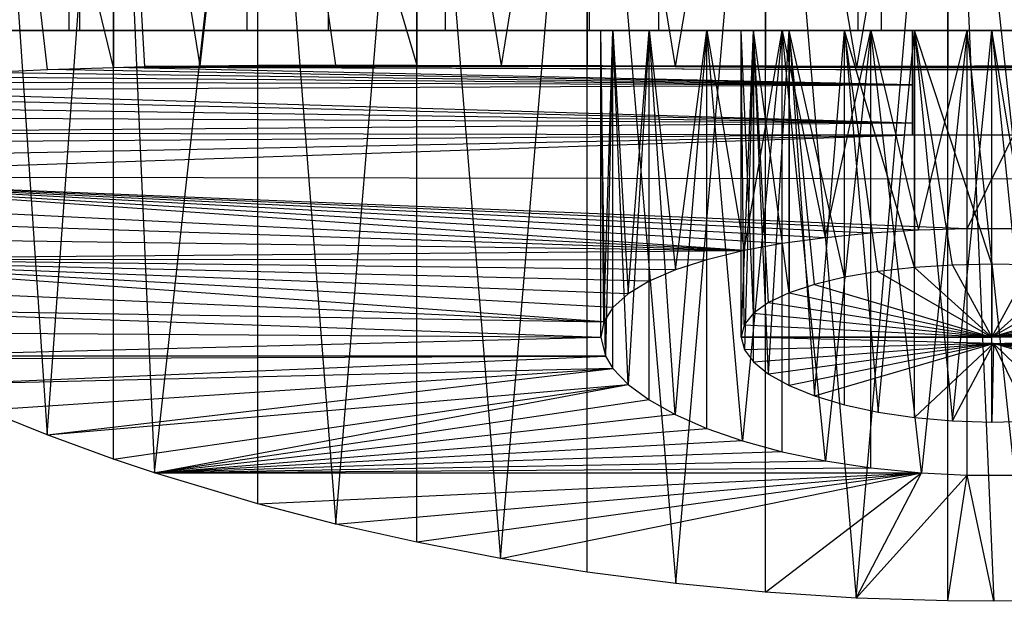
# Model space of a CAD drawing. Extents: x 0.1 to 26.5, y -19.1 to 0.
# Tile 247 of 256: x 10.421 to 10.817, y -3.44 to -3.206. Entities that reach past the tile are written whole.
import ezdxf

# ---------------------------------------------------------------- set-up
doc = ezdxf.new("R2010")
doc.units = 0
doc.header["$LTSCALE"] = 2.54
doc.layers.get('0').update_dxf_attribs({"linetype": 'CONTINUOUS'})

# ---------------------------------------------------------------- blocks, each defined once
blk = doc.blocks.new('7777_STL')
at = {"color": 0}
for p, q in [((10.40719, -3.01, 14.80896), (10.43193, -3.37295, 14.83643)), ((10.40719, -3.01, 14.80896), (10.43193, -3.37295, 14.83643)), ((10.45855, -3.2249, 14.07454), (10.40719, -3.01, 14.12772)), ((10.43198, -3.22575, 14.1002), (10.40719, -3.01, 14.12772)), ((10.45855, -3.2249, 14.07454), (10.40719, -3.01, 14.12772)), ((10.43198, -3.22575, 14.1002), (10.40719, -3.01, 14.12772)), ((10.43193, -3.37295, 14.83643), (10.45855, -3.01, 14.86214)), ((10.43193, -3.37295, 14.83643), (10.45855, -3.01, 14.86214)), ((10.44062, -3.01, 14.87299), (10.44062, -3.21, 14.87299)), ((10.44062, -3.01, 14.87299), (10.44062, -3.21, 14.87299)), ((10.44062, -3.01, 14.06369), (10.44062, -3.21, 14.06369)), ((10.44062, -3.01, 14.06369), (10.44062, -3.21, 14.06369)), ((10.44508, -3.21, 15.17865), (10.44508, -3.01, 15.17865)), ((10.44508, -3.21, 15.17865), (10.44508, -3.01, 15.17865)), ((10.44508, -3.21, 13.75803), (10.44508, -3.01, 13.75803)), ((10.44508, -3.21, 13.75803), (10.44508, -3.01, 13.75803)), ((10.45855, -3.01, 14.86214), (10.47513, -3.38824, 14.87647)), ((10.45855, -3.38268, 14.86214), (10.45855, -3.01, 14.86214)), ((10.45855, -3.38268, 14.86214), (10.45855, -3.01, 14.86214)), ((10.45855, -3.01, 14.86214), (10.47513, -3.38824, 14.87647)), ((10.45855, -3.01, 14.07454), (10.45855, -3.2249, 14.07454)), ((10.49358, -3.22427, 14.04562), (10.45855, -3.01, 14.07454)), ((10.49358, -3.22427, 14.04562), (10.45855, -3.01, 14.07454)), ((10.47128, -3.22461, 14.06344), (10.45855, -3.01, 14.07454)), ((10.47128, -3.22461, 14.06344), (10.45855, -3.01, 14.07454)), ((10.45855, -3.01, 14.07454), (10.45855, -3.2249, 14.07454)), ((10.47513, -3.38824, 14.87647), (10.5168, -3.01, 14.90766)), ((10.47513, -3.38824, 14.87647), (10.5168, -3.01, 14.90766)), ((10.49358, -3.22427, 14.04562), (10.5168, -3.01, 14.02903)), ((10.49358, -3.22427, 14.04562), (10.5168, -3.01, 14.02903)), ((10.51231, -3.01, 14.92878), (10.51231, -3.21, 14.92878)), ((10.51231, -3.01, 14.92878), (10.51231, -3.21, 14.92878)), ((10.51231, -3.01, 14.0079), (10.51231, -3.21, 14.0079)), ((10.51231, -3.01, 14.0079), (10.51231, -3.21, 14.0079)), ((10.5168, -3.01, 14.90766), (10.54817, -3.40886, 14.92726)), ((10.5168, -3.40074, 14.90766), (10.5168, -3.01, 14.90766)), ((10.5168, -3.40074, 14.90766), (10.5168, -3.01, 14.90766)), ((10.5168, -3.01, 14.90766), (10.54817, -3.40886, 14.92726)), ((10.5168, -3.22406, 14.02903), (10.5168, -3.01, 14.02903)), ((10.5168, -3.01, 14.02903), (10.54806, -3.22397, 14.00949)), ((10.5168, -3.22406, 14.02903), (10.5168, -3.01, 14.02903)), ((10.5168, -3.01, 14.02903), (10.54806, -3.22397, 14.00949)), ((10.5168, -3.01, 14.02903), (10.58083, -3.22403, 13.99206)), ((10.5168, -3.01, 14.02903), (10.58083, -3.22403, 13.99206)), ((10.54522, -3.21, 15.22215), (10.54522, -3.01, 15.22215)), ((10.54522, -3.21, 15.22215), (10.54522, -3.01, 15.22215)), ((10.54522, -3.21, 13.71453), (10.54522, -3.01, 13.71453)), ((10.54522, -3.21, 13.71453), (10.54522, -3.01, 13.71453)), ((10.54817, -3.40886, 14.92726), (10.58083, -3.01, 14.94462)), ((10.54817, -3.40886, 14.92726), (10.58083, -3.01, 14.94462)), ((10.58083, -3.01, 14.94462), (10.61443, -3.4227, 14.95959)), ((10.58083, -3.41622, 14.94462), (10.58083, -3.01, 14.94462)), ((10.58083, -3.41622, 14.94462), (10.58083, -3.01, 14.94462)), ((10.58083, -3.01, 14.94462), (10.61443, -3.4227, 14.95959)), ((10.58083, -3.01, 13.99206), (10.58083, -3.22403, 13.99206)), ((10.58083, -3.01, 13.99206), (10.58083, -3.22403, 13.99206)), ((10.58083, -3.01, 13.99206), (10.6147, -3.22418, 13.97698)), ((10.58083, -3.01, 13.99206), (10.6147, -3.22418, 13.97698)), ((10.5922, -3.01, 14.97202), (10.5922, -3.21, 14.97202)), ((10.5922, -3.01, 14.97202), (10.5922, -3.21, 14.97202)), ((10.5922, -3.01, 13.96467), (10.5922, -3.21, 13.96467)), ((10.5922, -3.01, 13.96467), (10.5922, -3.21, 13.96467)), ((10.61443, -3.4227, 14.95959), (10.64938, -3.01, 14.97232)), ((10.61443, -3.4227, 14.95959), (10.64938, -3.01, 14.97232)), ((10.64938, -3.01, 13.96437), (10.6147, -3.22418, 13.97698)), ((10.64938, -3.01, 13.96437), (10.6147, -3.22418, 13.97698)), ((10.64938, -3.01, 14.97232), (10.685, -3.43286, 14.98253)), ((10.64938, -3.4283, 14.97232), (10.64938, -3.01, 14.97232)), ((10.64938, -3.4283, 14.97232), (10.64938, -3.01, 14.97232)), ((10.64938, -3.01, 14.97232), (10.685, -3.43286, 14.98253)), ((10.64938, -3.01, 13.96437), (10.64938, -3.22438, 13.96437)), ((10.64938, -3.01, 13.96437), (10.64938, -3.22438, 13.96437)), ((10.64938, -3.01, 13.96437), (10.68484, -3.22459, 13.95419)), ((10.64938, -3.01, 13.96437), (10.68484, -3.22459, 13.95419)), ((10.65036, -3.21, 15.25161), (10.65036, -3.01, 15.25161)), ((10.65036, -3.21, 15.25161), (10.65036, -3.01, 15.25161)), ((10.65036, -3.21, 13.68508), (10.65036, -3.01, 13.68508)), ((10.65036, -3.21, 13.68508), (10.65036, -3.01, 13.68508)), ((10.67811, -3.01, 15.00151), (10.67811, -3.21, 15.00151)), ((10.67811, -3.01, 15.00151), (10.67811, -3.21, 15.00151)), ((10.67811, -3.01, 13.93517), (10.67811, -3.21, 13.93517)), ((10.67811, -3.01, 13.93517), (10.67811, -3.21, 13.93517)), ((10.72111, -3.01, 13.94648), (10.68484, -3.22459, 13.95419)), ((10.72111, -3.01, 13.94648), (10.68484, -3.22459, 13.95419)), ((10.685, -3.43286, 14.98253), (10.72111, -3.01, 14.9902)), ((10.685, -3.43286, 14.98253), (10.72111, -3.01, 14.9902)), ((10.72111, -3.01, 14.9902), (10.75763, -3.43867, 14.99534)), ((10.72111, -3.43633, 14.9902), (10.72111, -3.01, 14.9902)), ((10.72111, -3.43633, 14.9902), (10.72111, -3.01, 14.9902)), ((10.72111, -3.01, 14.9902), (10.75763, -3.43867, 14.99534)), ((10.72111, -3.01, 13.94648), (10.72111, -3.22478, 13.94648)), ((10.72111, -3.01, 13.94648), (10.72111, -3.22478, 13.94648)), ((10.72111, -3.01, 13.94648), (10.75787, -3.22492, 13.94132)), ((10.72111, -3.01, 13.94648), (10.75787, -3.22492, 13.94132)), ((10.75763, -3.43867, 14.99534), (10.79463, -3.01, 14.99793)), ((10.75763, -3.43867, 14.99534), (10.79463, -3.01, 14.99793)), ((10.79463, -3.01, 13.93875), (10.75787, -3.22492, 13.94132)), ((10.79463, -3.01, 13.93875), (10.75787, -3.22492, 13.94132)), ((10.75853, -3.21, 15.26648), (10.75853, -3.01, 15.26648)), ((10.75853, -3.21, 15.26648), (10.75853, -3.01, 15.26648)), ((10.75853, -3.21, 13.67021), (10.75853, -3.01, 13.67021)), ((10.75853, -3.21, 13.67021), (10.75853, -3.01, 13.67021)), ((10.76771, -3.01, 15.01646), (10.76771, -3.21, 15.01646)), ((10.76771, -3.01, 15.01646), (10.76771, -3.21, 15.01646)), ((10.76771, -3.01, 13.92022), (10.76771, -3.21, 13.92022)), ((10.76771, -3.01, 13.92022), (10.76771, -3.21, 13.92022)), ((10.79463, -3.01, 14.99793), (10.81313, -3.44, 14.99825)), ((10.84093, -3.43967, 14.99753), (10.79463, -3.01, 14.99793)), ((10.84093, -3.43967, 14.99753), (10.79463, -3.01, 14.99793)), ((10.79463, -3.43985, 14.99793), (10.79463, -3.01, 14.99793)), ((10.79463, -3.43985, 14.99793), (10.79463, -3.01, 14.99793)), ((10.79463, -3.01, 14.99793), (10.81313, -3.44, 14.99825)), ((10.79463, -3.01, 13.93875), (10.79463, -3.22499, 13.93875)), ((10.79463, -3.01, 13.93875), (10.79463, -3.22499, 13.93875)), ((10.44508, -3.21, 15.17865), (10.35178, -3.21, 15.12192)), ((10.35178, -3.21, 13.81477), (10.44508, -3.21, 13.75803)), ((10.44508, -3.21, 15.17865), (10.35178, -3.21, 15.12192)), ((10.35178, -3.21, 13.81477), (10.44508, -3.21, 13.75803)), ((10.44062, -3.21, 14.06369), (10.3791, -3.21, 14.13053)), ((10.3791, -3.21, 14.80616), (10.44062, -3.21, 14.87299)), ((10.3791, -3.21, 14.80616), (10.44062, -3.21, 14.87299)), ((10.44062, -3.21, 14.06369), (10.3791, -3.21, 14.13053)), ((10.51231, -3.21, 14.0079), (10.44062, -3.21, 14.06369)), ((10.44062, -3.21, 14.87299), (10.51231, -3.21, 14.92878)), ((10.44062, -3.21, 14.87299), (10.51231, -3.21, 14.92878)), ((10.51231, -3.21, 14.0079), (10.44062, -3.21, 14.06369)), ((10.54522, -3.21, 15.22215), (10.44508, -3.21, 15.17865)), ((10.44508, -3.21, 13.75803), (10.54522, -3.21, 13.71453)), ((10.54522, -3.21, 15.22215), (10.44508, -3.21, 15.17865)), ((10.44508, -3.21, 13.75803), (10.54522, -3.21, 13.71453)), ((10.5922, -3.21, 13.96467), (10.51231, -3.21, 14.0079)), ((10.51231, -3.21, 14.92878), (10.5922, -3.21, 14.97202)), ((10.51231, -3.21, 14.92878), (10.5922, -3.21, 14.97202)), ((10.5922, -3.21, 13.96467), (10.51231, -3.21, 14.0079)), ((10.65036, -3.21, 15.25161), (10.54522, -3.21, 15.22215)), ((10.54522, -3.21, 13.71453), (10.65036, -3.21, 13.68508)), ((10.65036, -3.21, 15.25161), (10.54522, -3.21, 15.22215)), ((10.54522, -3.21, 13.71453), (10.65036, -3.21, 13.68508)), ((10.5922, -3.21, 14.97202), (10.67811, -3.21, 15.00151)), ((10.67811, -3.21, 13.93517), (10.5922, -3.21, 13.96467)), ((10.5922, -3.21, 14.97202), (10.67811, -3.21, 15.00151)), ((10.67811, -3.21, 13.93517), (10.5922, -3.21, 13.96467)), ((10.75853, -3.21, 15.26648), (10.65036, -3.21, 15.25161)), ((10.65036, -3.21, 13.68508), (10.75853, -3.21, 13.67021)), ((10.75853, -3.21, 15.26648), (10.65036, -3.21, 15.25161)), ((10.65036, -3.21, 13.68508), (10.75853, -3.21, 13.67021)), ((10.65975, -3.21, 14.76068), (10.6548, -3.21, 14.72151)), ((10.6548, -3.21, 14.72151), (10.65975, -3.21, 14.68233)), ((10.65975, -3.21, 14.76068), (10.6548, -3.21, 14.72151)), ((10.65667, -3.34129, 14.74573), (10.6548, -3.21, 14.72151)), ((10.6548, -3.33353, 14.72151), (10.6548, -3.21, 14.72151)), ((10.65667, -3.34129, 14.74573), (10.6548, -3.21, 14.72151)), ((10.6548, -3.33353, 14.72151), (10.6548, -3.21, 14.72151)), ((10.65603, -3.32743, 14.70181), (10.6548, -3.21, 14.72151)), ((10.65603, -3.32743, 14.70181), (10.6548, -3.21, 14.72151)), ((10.6548, -3.21, 14.72151), (10.65975, -3.21, 14.68233)), ((10.65603, -3.32743, 14.70181), (10.65975, -3.21, 14.68233)), ((10.65603, -3.32743, 14.70181), (10.65975, -3.21, 14.68233)), ((10.65975, -3.21, 14.76068), (10.65667, -3.34129, 14.74573)), ((10.65975, -3.21, 14.76068), (10.65667, -3.34129, 14.74573)), ((10.67428, -3.21, 14.7974), (10.65975, -3.21, 14.76068)), ((10.65975, -3.21, 14.68233), (10.67428, -3.21, 14.64562)), ((10.66587, -3.35261, 14.77952), (10.65975, -3.21, 14.76068)), ((10.67428, -3.21, 14.7974), (10.65975, -3.21, 14.76068)), ((10.66587, -3.35261, 14.77952), (10.65975, -3.21, 14.76068)), ((10.65975, -3.34623, 14.76068), (10.65975, -3.21, 14.76068)), ((10.65975, -3.34623, 14.76068), (10.65975, -3.21, 14.76068)), ((10.65975, -3.21, 14.68233), (10.66584, -3.31611, 14.66358)), ((10.65975, -3.21, 14.68233), (10.67428, -3.21, 14.64562)), ((10.65975, -3.32158, 14.68233), (10.65975, -3.21, 14.68233)), ((10.65975, -3.32158, 14.68233), (10.65975, -3.21, 14.68233)), ((10.65975, -3.21, 14.68233), (10.66584, -3.31611, 14.66358)), ((10.66584, -3.31611, 14.66358), (10.67428, -3.21, 14.64562)), ((10.66584, -3.31611, 14.66358), (10.67428, -3.21, 14.64562)), ((10.67428, -3.21, 14.7974), (10.66587, -3.35261, 14.77952)), ((10.67428, -3.21, 14.7974), (10.66587, -3.35261, 14.77952)), ((10.69749, -3.21, 14.82934), (10.67428, -3.21, 14.7974)), ((10.67428, -3.21, 14.64562), (10.69749, -3.21, 14.61368)), ((10.6848, -3.36473, 14.81399), (10.67428, -3.21, 14.7974)), ((10.69749, -3.21, 14.82934), (10.67428, -3.21, 14.7974)), ((10.6848, -3.36473, 14.81399), (10.67428, -3.21, 14.7974)), ((10.67428, -3.35882, 14.7974), (10.67428, -3.21, 14.7974)), ((10.67428, -3.35882, 14.7974), (10.67428, -3.21, 14.7974)), ((10.67428, -3.21, 14.64562), (10.6849, -3.30645, 14.6289)), ((10.67428, -3.21, 14.64562), (10.69749, -3.21, 14.61368)), ((10.67428, -3.31104, 14.64562), (10.67428, -3.21, 14.64562)), ((10.67428, -3.31104, 14.64562), (10.67428, -3.21, 14.64562)), ((10.67428, -3.21, 14.64562), (10.6849, -3.30645, 14.6289)), ((10.67811, -3.21, 15.00151), (10.76771, -3.21, 15.01646)), ((10.76771, -3.21, 13.92022), (10.67811, -3.21, 13.93517)), ((10.67811, -3.21, 15.00151), (10.76771, -3.21, 15.01646)), ((10.76771, -3.21, 13.92022), (10.67811, -3.21, 13.93517)), ((10.69749, -3.21, 14.82934), (10.6848, -3.36473, 14.81399)), ((10.69749, -3.21, 14.82934), (10.6848, -3.36473, 14.81399)), ((10.6849, -3.30645, 14.6289), (10.69749, -3.21, 14.61368)), ((10.6849, -3.30645, 14.6289), (10.69749, -3.21, 14.61368)), ((10.72792, -3.21, 14.85451), (10.69749, -3.21, 14.82934)), ((10.69749, -3.21, 14.61368), (10.72792, -3.21, 14.58851)), ((10.71186, -3.37534, 14.84284), (10.69749, -3.21, 14.82934)), ((10.72792, -3.21, 14.85451), (10.69749, -3.21, 14.82934)), ((10.71186, -3.37534, 14.84284), (10.69749, -3.21, 14.82934)), ((10.69749, -3.37032, 14.82934), (10.69749, -3.21, 14.82934)), ((10.69749, -3.37032, 14.82934), (10.69749, -3.21, 14.82934)), ((10.69749, -3.21, 14.61368), (10.71255, -3.29872, 14.59961)), ((10.69749, -3.21, 14.61368), (10.72792, -3.21, 14.58851)), ((10.69749, -3.30238, 14.61368), (10.69749, -3.21, 14.61368)), ((10.69749, -3.30238, 14.61368), (10.69749, -3.21, 14.61368)), ((10.69749, -3.21, 14.61368), (10.71255, -3.29872, 14.59961)), ((10.7163, -3.21, 14.69031), (10.71136, -3.21, 14.72151)), ((10.71136, -3.21, 14.72151), (10.7163, -3.21, 14.75271)), ((10.7163, -3.21, 14.69031), (10.71136, -3.21, 14.72151)), ((10.7163, -3.32395, 14.69031), (10.71136, -3.21, 14.72151)), ((10.7126, -3.32863, 14.70574), (10.71136, -3.21, 14.72151)), ((10.7163, -3.32395, 14.69031), (10.71136, -3.21, 14.72151)), ((10.7126, -3.32863, 14.70574), (10.71136, -3.21, 14.72151)), ((10.71136, -3.33353, 14.72151), (10.71136, -3.21, 14.72151)), ((10.71136, -3.33353, 14.72151), (10.71136, -3.21, 14.72151)), ((10.71136, -3.33353, 14.72151), (10.7163, -3.21, 14.75271)), ((10.71136, -3.21, 14.72151), (10.7163, -3.21, 14.75271)), ((10.71136, -3.33353, 14.72151), (10.7163, -3.21, 14.75271)), ((10.72792, -3.21, 14.85451), (10.71186, -3.37534, 14.84284)), ((10.72792, -3.21, 14.85451), (10.71186, -3.37534, 14.84284)), ((10.71255, -3.29872, 14.59961), (10.72792, -3.21, 14.58851)), ((10.71255, -3.29872, 14.59961), (10.72792, -3.21, 14.58851)), ((10.7163, -3.21, 14.75271), (10.71269, -3.33873, 14.73781)), ((10.7163, -3.21, 14.75271), (10.71269, -3.33873, 14.73781)), ((10.7163, -3.21, 14.75271), (10.73064, -3.21, 14.78085)), ((10.73064, -3.21, 14.66217), (10.7163, -3.21, 14.69031)), ((10.7163, -3.21, 14.69031), (10.7163, -3.32395, 14.69031)), ((10.73064, -3.31571, 14.66217), (10.7163, -3.21, 14.69031)), ((10.73064, -3.21, 14.66217), (10.7163, -3.21, 14.69031)), ((10.73064, -3.31571, 14.66217), (10.7163, -3.21, 14.69031)), ((10.72232, -3.31964, 14.67577), (10.7163, -3.21, 14.69031)), ((10.72232, -3.31964, 14.67577), (10.7163, -3.21, 14.69031)), ((10.7163, -3.21, 14.69031), (10.7163, -3.32395, 14.69031)), ((10.7163, -3.34358, 14.75271), (10.7163, -3.21, 14.75271)), ((10.7163, -3.34358, 14.75271), (10.7163, -3.21, 14.75271)), ((10.72237, -3.34847, 14.76736), (10.7163, -3.21, 14.75271)), ((10.72237, -3.34847, 14.76736), (10.7163, -3.21, 14.75271)), ((10.7163, -3.21, 14.75271), (10.73064, -3.21, 14.78085)), ((10.72237, -3.34847, 14.76736), (10.73064, -3.21, 14.78085)), ((10.72237, -3.34847, 14.76736), (10.73064, -3.21, 14.78085)), ((10.72792, -3.21, 14.58851), (10.76364, -3.21, 14.57169)), ((10.76364, -3.21, 14.87132), (10.72792, -3.21, 14.85451)), ((10.74527, -3.38341, 14.86405), (10.72792, -3.21, 14.85451)), ((10.76364, -3.21, 14.87132), (10.72792, -3.21, 14.85451)), ((10.74527, -3.38341, 14.86405), (10.72792, -3.21, 14.85451)), ((10.72792, -3.37975, 14.85451), (10.72792, -3.21, 14.85451)), ((10.72792, -3.37975, 14.85451), (10.72792, -3.21, 14.85451)), ((10.72792, -3.21, 14.58851), (10.74516, -3.29353, 14.57902)), ((10.72792, -3.21, 14.58851), (10.76364, -3.21, 14.57169)), ((10.72792, -3.2959, 14.58851), (10.72792, -3.21, 14.58851)), ((10.72792, -3.2959, 14.58851), (10.72792, -3.21, 14.58851)), ((10.72792, -3.21, 14.58851), (10.74516, -3.29353, 14.57902)), ((10.73064, -3.21, 14.78085), (10.75298, -3.21, 14.80319)), ((10.75298, -3.21, 14.63983), (10.73064, -3.21, 14.66217)), ((10.73064, -3.21, 14.66217), (10.73064, -3.31571, 14.66217)), ((10.75298, -3.30943, 14.63983), (10.73064, -3.21, 14.66217)), ((10.75298, -3.21, 14.63983), (10.73064, -3.21, 14.66217)), ((10.75298, -3.30943, 14.63983), (10.73064, -3.21, 14.66217)), ((10.74086, -3.31231, 14.65019), (10.73064, -3.21, 14.66217)), ((10.74086, -3.31231, 14.65019), (10.73064, -3.21, 14.66217)), ((10.73064, -3.21, 14.66217), (10.73064, -3.31571, 14.66217)), ((10.73064, -3.21, 14.78085), (10.74093, -3.35724, 14.7929)), ((10.73064, -3.21, 14.78085), (10.75298, -3.21, 14.80319)), ((10.73064, -3.35306, 14.78085), (10.73064, -3.21, 14.78085)), ((10.73064, -3.35306, 14.78085), (10.73064, -3.21, 14.78085)), ((10.73064, -3.21, 14.78085), (10.74093, -3.35724, 14.7929)), ((10.74093, -3.35724, 14.7929), (10.75298, -3.21, 14.80319)), ((10.74093, -3.35724, 14.7929), (10.75298, -3.21, 14.80319)), ((10.74516, -3.29353, 14.57902), (10.76364, -3.21, 14.57169)), ((10.74516, -3.29353, 14.57902), (10.76364, -3.21, 14.57169)), ((10.76364, -3.21, 14.87132), (10.74527, -3.38341, 14.86405)), ((10.76364, -3.21, 14.87132), (10.74527, -3.38341, 14.86405)), ((10.75298, -3.21, 14.80319), (10.78112, -3.21, 14.81753)), ((10.78112, -3.21, 14.62549), (10.75298, -3.21, 14.63983)), ((10.78112, -3.21, 14.62549), (10.75298, -3.21, 14.63983)), ((10.78112, -3.30553, 14.62549), (10.75298, -3.21, 14.63983)), ((10.7664, -3.30718, 14.63159), (10.75298, -3.21, 14.63983)), ((10.78112, -3.30553, 14.62549), (10.75298, -3.21, 14.63983)), ((10.7664, -3.30718, 14.63159), (10.75298, -3.21, 14.63983)), ((10.75298, -3.30943, 14.63983), (10.75298, -3.21, 14.63983)), ((10.75298, -3.30943, 14.63983), (10.75298, -3.21, 14.63983)), ((10.75298, -3.21, 14.80319), (10.76647, -3.36382, 14.81146)), ((10.75298, -3.21, 14.80319), (10.78112, -3.21, 14.81753)), ((10.75298, -3.36087, 14.80319), (10.75298, -3.21, 14.80319)), ((10.75298, -3.36087, 14.80319), (10.75298, -3.21, 14.80319)), ((10.75298, -3.21, 14.80319), (10.76647, -3.36382, 14.81146)), ((10.75853, -3.21, 13.67021), (10.86772, -3.21, 13.67021)), ((10.86772, -3.21, 15.26648), (10.75853, -3.21, 15.26648)), ((10.86772, -3.21, 15.26648), (10.75853, -3.21, 15.26648)), ((10.75853, -3.21, 13.67021), (10.86772, -3.21, 13.67021)), ((10.76364, -3.21, 14.57169), (10.80243, -3.21, 14.5643)), ((10.80243, -3.21, 14.87872), (10.76364, -3.21, 14.87132)), ((10.78402, -3.38824, 14.87647), (10.76364, -3.21, 14.87132)), ((10.80243, -3.21, 14.87872), (10.76364, -3.21, 14.87132)), ((10.78402, -3.38824, 14.87647), (10.76364, -3.21, 14.87132)), ((10.76364, -3.38623, 14.87132), (10.76364, -3.21, 14.87132)), ((10.76364, -3.38623, 14.87132), (10.76364, -3.21, 14.87132)), ((10.76364, -3.21, 14.57169), (10.78276, -3.29054, 14.56678)), ((10.76364, -3.21, 14.57169), (10.80243, -3.21, 14.5643)), ((10.76364, -3.29173, 14.57169), (10.76364, -3.21, 14.57169)), ((10.76364, -3.29173, 14.57169), (10.76364, -3.21, 14.57169)), ((10.76364, -3.21, 14.57169), (10.78276, -3.29054, 14.56678)), ((10.76647, -3.36382, 14.81146), (10.78112, -3.21, 14.81753)), ((10.76647, -3.36382, 14.81146), (10.78112, -3.21, 14.81753)), ((10.76771, -3.21, 15.01646), (10.85855, -3.21, 15.01646)), ((10.85855, -3.21, 13.92022), (10.76771, -3.21, 13.92022)), ((10.76771, -3.21, 15.01646), (10.85855, -3.21, 15.01646)), ((10.85855, -3.21, 13.92022), (10.76771, -3.21, 13.92022)), ((10.78039, -3.25209, 14.37277), (10.78039, -3.21, 14.37277)), ((10.78039, -3.21, 14.37277), (10.84425, -3.21, 14.37277)), ((10.78039, -3.21, 14.10262), (10.78039, -3.21, 14.37277)), ((10.78039, -3.25209, 14.37277), (10.78039, -3.21, 14.37277)), ((10.78039, -3.22585, 14.10262), (10.78039, -3.21, 14.10262)), ((10.78039, -3.22585, 14.10262), (10.78039, -3.21, 14.10262)), ((10.84425, -3.21, 14.10262), (10.78039, -3.21, 14.10262)), ((10.78039, -3.21, 14.10262), (10.78039, -3.21, 14.37277)), ((10.84425, -3.21, 14.10262), (10.78039, -3.21, 14.10262)), ((10.78039, -3.21, 14.37277), (10.84425, -3.21, 14.37277)), ((10.78112, -3.21, 14.81753), (10.81232, -3.21, 14.82247)), ((10.81232, -3.21, 14.62055), (10.78112, -3.21, 14.62549)), ((10.78112, -3.21, 14.62549), (10.78112, -3.30553, 14.62549)), ((10.81232, -3.3042, 14.62055), (10.78112, -3.21, 14.62549)), ((10.81232, -3.21, 14.62055), (10.78112, -3.21, 14.62549)), ((10.81232, -3.3042, 14.62055), (10.78112, -3.21, 14.62549)), ((10.79646, -3.30454, 14.6218), (10.78112, -3.21, 14.62549)), ((10.79646, -3.30454, 14.6218), (10.78112, -3.21, 14.62549)), ((10.78112, -3.21, 14.62549), (10.78112, -3.30553, 14.62549)), ((10.78112, -3.21, 14.81753), (10.79651, -3.36735, 14.82122)), ((10.78112, -3.21, 14.81753), (10.81232, -3.21, 14.82247)), ((10.78112, -3.36601, 14.81753), (10.78112, -3.21, 14.81753)), ((10.78112, -3.36601, 14.81753), (10.78112, -3.21, 14.81753)), ((10.78112, -3.21, 14.81753), (10.79651, -3.36735, 14.82122)), ((10.78276, -3.29054, 14.56678), (10.80243, -3.21, 14.5643)), ((10.78276, -3.29054, 14.56678), (10.80243, -3.21, 14.5643)), ((10.80243, -3.21, 14.87872), (10.78402, -3.38824, 14.87647)), ((10.80243, -3.21, 14.87872), (10.78402, -3.38824, 14.87647)), ((10.79651, -3.36735, 14.82122), (10.81232, -3.21, 14.82247)), ((10.79651, -3.36735, 14.82122), (10.81232, -3.21, 14.82247)), ((10.80243, -3.21, 14.5643), (10.84184, -3.21, 14.56678)), ((10.84184, -3.21, 14.87624), (10.80243, -3.21, 14.87872)), ((10.82153, -3.38915, 14.87876), (10.80243, -3.21, 14.87872)), ((10.84184, -3.21, 14.87624), (10.80243, -3.21, 14.87872)), ((10.82153, -3.38915, 14.87876), (10.80243, -3.21, 14.87872)), ((10.80243, -3.38913, 14.87872), (10.80243, -3.21, 14.87872)), ((10.80243, -3.38913, 14.87872), (10.80243, -3.21, 14.87872)), ((10.80243, -3.28994, 14.5643), (10.80243, -3.21, 14.5643)), ((10.80243, -3.28994, 14.5643), (10.80243, -3.21, 14.5643)), ((10.80243, -3.28994, 14.5643), (10.84184, -3.21, 14.56678)), ((10.80243, -3.21, 14.5643), (10.84184, -3.21, 14.56678)), ((10.80243, -3.28994, 14.5643), (10.84184, -3.21, 14.56678)), ((10.81232, -3.21, 14.82247), (10.84352, -3.21, 14.81753)), ((10.84352, -3.21, 14.62549), (10.81232, -3.21, 14.62055)), ((10.82808, -3.30453, 14.62178), (10.81232, -3.21, 14.62055)), ((10.84352, -3.21, 14.62549), (10.81232, -3.21, 14.62055)), ((10.82808, -3.30453, 14.62178), (10.81232, -3.21, 14.62055)), ((10.81232, -3.3042, 14.62055), (10.81232, -3.21, 14.62055)), ((10.81232, -3.3042, 14.62055), (10.81232, -3.21, 14.62055)), ((10.81232, -3.21, 14.82247), (10.82813, -3.36735, 14.82122)), ((10.81232, -3.21, 14.82247), (10.84352, -3.21, 14.81753)), ((10.81232, -3.36781, 14.82247), (10.81232, -3.21, 14.82247)), ((10.81232, -3.36781, 14.82247), (10.81232, -3.21, 14.82247)), ((10.81232, -3.21, 14.82247), (10.82813, -3.36735, 14.82122)), ((10.40719, -3.22698, 14.12772), (10.43198, -3.22575, 14.1002)), ((10.40719, -3.22698, 14.12772), (10.43198, -3.22575, 14.1002)), ((10.40719, -3.22698, 14.12772), (10.78039, -3.2319, 14.20216)), ((10.40719, -3.22698, 14.12772), (10.78039, -3.2319, 14.20216)), ((10.43198, -3.22575, 14.1002), (10.45855, -3.2249, 14.07454)), ((10.43198, -3.22575, 14.1002), (10.45855, -3.2249, 14.07454)), ((10.78039, -3.2319, 14.20216), (10.43198, -3.22575, 14.1002)), ((10.78039, -3.2319, 14.20216), (10.43198, -3.22575, 14.1002)), ((10.45855, -3.2249, 14.07454), (10.47128, -3.22461, 14.06344)), ((10.45855, -3.2249, 14.07454), (10.47128, -3.22461, 14.06344)), ((10.78039, -3.22585, 14.10262), (10.45855, -3.2249, 14.07454)), ((10.78039, -3.22585, 14.10262), (10.45855, -3.2249, 14.07454)), ((10.78039, -3.2319, 14.20216), (10.45855, -3.2249, 14.07454)), ((10.78039, -3.2319, 14.20216), (10.45855, -3.2249, 14.07454)), ((10.47128, -3.22461, 14.06344), (10.49358, -3.22427, 14.04562)), ((10.47128, -3.22461, 14.06344), (10.49358, -3.22427, 14.04562)), ((10.80533, -3.22448, 14.0571), (10.47128, -3.22461, 14.06344)), ((10.80533, -3.22448, 14.0571), (10.47128, -3.22461, 14.06344)), ((10.47128, -3.22461, 14.06344), (10.78039, -3.22585, 14.10262)), ((11.15497, -3.22461, 14.06344), (10.47128, -3.22461, 14.06344)), ((10.47128, -3.22461, 14.06344), (10.78039, -3.22585, 14.10262)), ((11.15497, -3.22461, 14.06344), (10.47128, -3.22461, 14.06344)), ((10.49358, -3.22427, 14.04562), (10.5168, -3.22406, 14.02903)), ((10.49358, -3.22427, 14.04562), (10.5168, -3.22406, 14.02903)), ((10.49358, -3.22427, 14.04562), (10.80533, -3.22448, 14.0571)), ((10.49358, -3.22427, 14.04562), (10.80533, -3.22448, 14.0571)), ((10.5168, -3.22406, 14.02903), (10.54806, -3.22397, 14.00949)), ((10.5168, -3.22406, 14.02903), (10.54806, -3.22397, 14.00949)), ((10.5168, -3.22406, 14.02903), (10.80533, -3.22448, 14.0571)), ((10.5168, -3.22406, 14.02903), (10.80533, -3.22448, 14.0571)), ((10.54806, -3.22397, 14.00949), (10.80533, -3.22448, 14.0571)), ((10.54806, -3.22397, 14.00949), (10.80533, -3.22448, 14.0571)), ((10.54806, -3.22397, 14.00949), (10.58083, -3.22403, 13.99206)), ((10.54806, -3.22397, 14.00949), (10.58083, -3.22403, 13.99206)), ((10.58083, -3.22403, 13.99206), (10.80533, -3.22448, 14.0571)), ((10.58083, -3.22403, 13.99206), (10.6147, -3.22418, 13.97698)), ((10.58083, -3.22403, 13.99206), (10.80533, -3.22448, 14.0571)), ((10.58083, -3.22403, 13.99206), (10.6147, -3.22418, 13.97698)), ((10.6147, -3.22418, 13.97698), (10.80533, -3.22448, 14.0571)), ((10.6147, -3.22418, 13.97698), (10.80533, -3.22448, 14.0571)), ((10.6147, -3.22418, 13.97698), (10.64938, -3.22438, 13.96437)), ((10.6147, -3.22418, 13.97698), (10.64938, -3.22438, 13.96437)), ((10.64938, -3.22438, 13.96437), (10.68484, -3.22459, 13.95419)), ((10.64938, -3.22438, 13.96437), (10.68484, -3.22459, 13.95419)), ((10.68484, -3.22459, 13.95419), (10.72111, -3.22478, 13.94648)), ((10.68484, -3.22459, 13.95419), (10.72111, -3.22478, 13.94648)), ((10.72111, -3.22478, 13.94648), (10.75787, -3.22492, 13.94132)), ((10.72111, -3.22478, 13.94648), (10.75787, -3.22492, 13.94132)), ((10.75787, -3.22492, 13.94132), (10.80533, -3.22448, 14.0571)), ((10.75787, -3.22492, 13.94132), (10.80533, -3.22448, 14.0571)), ((10.75787, -3.22492, 13.94132), (10.79463, -3.22499, 13.93875)), ((10.75787, -3.22492, 13.94132), (10.79463, -3.22499, 13.93875)), ((10.78039, -3.22585, 14.10262), (10.78039, -3.2319, 14.20216)), ((10.84425, -3.22585, 14.10262), (10.78039, -3.22585, 14.10262)), ((10.78039, -3.22585, 14.10262), (10.78039, -3.2319, 14.20216)), ((10.84425, -3.22585, 14.10262), (10.78039, -3.22585, 14.10262)), ((10.80533, -3.22448, 14.0571), (10.79463, -3.22499, 13.93875)), ((10.80533, -3.22448, 14.0571), (10.79463, -3.22499, 13.93875)), ((10.79463, -3.22499, 13.93875), (10.8316, -3.22499, 13.93875)), ((10.79463, -3.22499, 13.93875), (10.8316, -3.22499, 13.93875)), ((11.07808, -3.22397, 14.00943), (10.80533, -3.22448, 14.0571)), ((11.07808, -3.22397, 14.00943), (10.80533, -3.22448, 14.0571)), ((11.04531, -3.22403, 13.99201), (10.80533, -3.22448, 14.0571)), ((11.04531, -3.22403, 13.99201), (10.80533, -3.22448, 14.0571)), ((11.10956, -3.22406, 14.0291), (10.80533, -3.22448, 14.0571)), ((11.10956, -3.22406, 14.0291), (10.80533, -3.22448, 14.0571)), ((11.01164, -3.22418, 13.97702), (10.80533, -3.22448, 14.0571)), ((11.01164, -3.22418, 13.97702), (10.80533, -3.22448, 14.0571)), ((11.13937, -3.22435, 14.05077), (10.80533, -3.22448, 14.0571)), ((11.13937, -3.22435, 14.05077), (10.80533, -3.22448, 14.0571)), ((10.8316, -3.22499, 13.93875), (10.80533, -3.22448, 14.0571)), ((10.8316, -3.22499, 13.93875), (10.80533, -3.22448, 14.0571)), ((10.86852, -3.22492, 13.94133), (10.80533, -3.22448, 14.0571)), ((10.86852, -3.22492, 13.94133), (10.80533, -3.22448, 14.0571)), ((11.15497, -3.22461, 14.06344), (10.80533, -3.22448, 14.0571)), ((11.15497, -3.22461, 14.06344), (10.80533, -3.22448, 14.0571)), ((10.36374, -3.23074, 14.18753), (10.78039, -3.2319, 14.20216)), ((10.36374, -3.23074, 14.18753), (10.78039, -3.2319, 14.20216)), ((10.38438, -3.22863, 14.15692), (10.78039, -3.2319, 14.20216)), ((10.38438, -3.22863, 14.15692), (10.78039, -3.2319, 14.20216)), ((10.34133, -3.23407, 14.22707), (10.78039, -3.2319, 14.20216)), ((10.34133, -3.23407, 14.22707), (10.78039, -3.2319, 14.20216)), ((10.34133, -3.23407, 14.22707), (10.78039, -3.24727, 14.34022)), ((10.34133, -3.23407, 14.22707), (10.78039, -3.24727, 14.34022)), ((10.78039, -3.2319, 14.20216), (10.78039, -3.24727, 14.34022)), ((10.78039, -3.2319, 14.20216), (10.78039, -3.24727, 14.34022)), ((10.32903, -3.23659, 14.25281), (10.78039, -3.24727, 14.34022)), ((10.32903, -3.23659, 14.25281), (10.78039, -3.24727, 14.34022)), ((10.31512, -3.24041, 14.28726), (10.78039, -3.24727, 14.34022)), ((10.31512, -3.24041, 14.28726), (10.78039, -3.24727, 14.34022)), ((10.30374, -3.24481, 14.32228), (10.78039, -3.24727, 14.34022)), ((10.30374, -3.24481, 14.32228), (10.78039, -3.24727, 14.34022)), ((10.29295, -3.25124, 14.36725), (10.78039, -3.24727, 14.34022)), ((10.29295, -3.25124, 14.36725), (10.78039, -3.24727, 14.34022)), ((10.78039, -3.24727, 14.34022), (10.78039, -3.25209, 14.37277)), ((10.78039, -3.24727, 14.34022), (10.78039, -3.25209, 14.37277)), ((10.28322, -3.26893, 14.46834), (10.78039, -3.25209, 14.37277)), ((10.28322, -3.26893, 14.46834), (10.78039, -3.25209, 14.37277)), ((10.2845, -3.26196, 14.43147), (10.78039, -3.25209, 14.37277)), ((10.2845, -3.26196, 14.43147), (10.78039, -3.25209, 14.37277)), ((10.78039, -3.25209, 14.37277), (10.28837, -3.25558, 14.39459)), ((10.78039, -3.25209, 14.37277), (10.28837, -3.25558, 14.39459)), ((10.29295, -3.25124, 14.36725), (10.78039, -3.25209, 14.37277)), ((10.29295, -3.25124, 14.36725), (10.78039, -3.25209, 14.37277)), ((10.78039, -3.25209, 14.37277), (10.84425, -3.25209, 14.37277)), ((10.78039, -3.25209, 14.37277), (10.84425, -3.25209, 14.37277)), ((10.28322, -3.26893, 14.46834), (11.34297, -3.27069, 14.47715)), ((10.80243, -3.28994, 14.5643), (10.28322, -3.26893, 14.46834)), ((10.28322, -3.26893, 14.46834), (11.34297, -3.27069, 14.47715)), ((10.78276, -3.29054, 14.56678), (10.28322, -3.26893, 14.46834)), ((10.80243, -3.28994, 14.5643), (10.28322, -3.26893, 14.46834)), ((10.78276, -3.29054, 14.56678), (10.28322, -3.26893, 14.46834)), ((10.76364, -3.29173, 14.57169), (10.28322, -3.26893, 14.46834)), ((10.76364, -3.29173, 14.57169), (10.28322, -3.26893, 14.46834)), ((10.74516, -3.29353, 14.57902), (10.28322, -3.26893, 14.46834)), ((10.72792, -3.2959, 14.58851), (10.28322, -3.26893, 14.46834)), ((10.74516, -3.29353, 14.57902), (10.28322, -3.26893, 14.46834)), ((10.72792, -3.2959, 14.58851), (10.28322, -3.26893, 14.46834)), ((10.71255, -3.29872, 14.59961), (10.28322, -3.26893, 14.46834)), ((10.71255, -3.29872, 14.59961), (10.28322, -3.26893, 14.46834)), ((10.71255, -3.29872, 14.59961), (10.28484, -3.27749, 14.50976)), ((10.71255, -3.29872, 14.59961), (10.28484, -3.27749, 14.50976)), ((10.28837, -3.28471, 14.54209), (10.71255, -3.29872, 14.59961)), ((10.28837, -3.28471, 14.54209), (10.71255, -3.29872, 14.59961)), ((10.78276, -3.29054, 14.56678), (10.76364, -3.29173, 14.57169)), ((10.78276, -3.29054, 14.56678), (10.76364, -3.29173, 14.57169)), ((10.80243, -3.28994, 14.5643), (10.78276, -3.29054, 14.56678)), ((10.80243, -3.28994, 14.5643), (10.78276, -3.29054, 14.56678)), ((10.82228, -3.28994, 14.5643), (10.80243, -3.28994, 14.5643)), ((10.82228, -3.28994, 14.5643), (10.80243, -3.28994, 14.5643)), ((10.29457, -3.29314, 14.57745), (10.71255, -3.29872, 14.59961)), ((10.29457, -3.29314, 14.57745), (10.71255, -3.29872, 14.59961)), ((10.74516, -3.29353, 14.57902), (10.72792, -3.2959, 14.58851)), ((10.74516, -3.29353, 14.57902), (10.72792, -3.2959, 14.58851)), ((10.76364, -3.29173, 14.57169), (10.74516, -3.29353, 14.57902)), ((10.76364, -3.29173, 14.57169), (10.74516, -3.29353, 14.57902)), ((10.30319, -3.30206, 14.61247), (10.71255, -3.29872, 14.59961)), ((10.30319, -3.30206, 14.61247), (10.71255, -3.29872, 14.59961)), ((10.71255, -3.29872, 14.59961), (10.69749, -3.30238, 14.61368)), ((10.71255, -3.29872, 14.59961), (10.69749, -3.30238, 14.61368)), ((10.72792, -3.2959, 14.58851), (10.71255, -3.29872, 14.59961)), ((10.72792, -3.2959, 14.58851), (10.71255, -3.29872, 14.59961)), ((10.6849, -3.30645, 14.6289), (10.30319, -3.30206, 14.61247)), ((10.30319, -3.30206, 14.61247), (10.69749, -3.30238, 14.61368)), ((10.6849, -3.30645, 14.6289), (10.30319, -3.30206, 14.61247)), ((10.67428, -3.31104, 14.64562), (10.30319, -3.30206, 14.61247)), ((10.66584, -3.31611, 14.66358), (10.30319, -3.30206, 14.61247)), ((10.67428, -3.31104, 14.64562), (10.30319, -3.30206, 14.61247)), ((10.66584, -3.31611, 14.66358), (10.30319, -3.30206, 14.61247)), ((10.65975, -3.32158, 14.68233), (10.30319, -3.30206, 14.61247)), ((10.65975, -3.32158, 14.68233), (10.30319, -3.30206, 14.61247)), ((10.65603, -3.32743, 14.70181), (10.30319, -3.30206, 14.61247)), ((10.65603, -3.32743, 14.70181), (10.30319, -3.30206, 14.61247)), ((10.30319, -3.30206, 14.61247), (10.69749, -3.30238, 14.61368)), ((10.69749, -3.30238, 14.61368), (10.6849, -3.30645, 14.6289)), ((10.69749, -3.30238, 14.61368), (10.6849, -3.30645, 14.6289)), ((10.6849, -3.30645, 14.6289), (10.67428, -3.31104, 14.64562)), ((10.6849, -3.30645, 14.6289), (10.67428, -3.31104, 14.64562)), ((10.78112, -3.30553, 14.62549), (10.7664, -3.30718, 14.63159)), ((10.78112, -3.30553, 14.62549), (10.7664, -3.30718, 14.63159)), ((10.79646, -3.30454, 14.6218), (10.78112, -3.30553, 14.62549)), ((10.79646, -3.30454, 14.6218), (10.78112, -3.30553, 14.62549)), ((10.78112, -3.30553, 14.62549), (10.81232, -3.33353, 14.72151)), ((10.78112, -3.30553, 14.62549), (10.81232, -3.33353, 14.72151)), ((10.81232, -3.3042, 14.62055), (10.79646, -3.30454, 14.6218)), ((10.81232, -3.3042, 14.62055), (10.79646, -3.30454, 14.6218)), ((10.79646, -3.30454, 14.6218), (10.81232, -3.33353, 14.72151)), ((10.79646, -3.30454, 14.6218), (10.81232, -3.33353, 14.72151)), ((10.82808, -3.30453, 14.62178), (10.81232, -3.3042, 14.62055)), ((10.81232, -3.3042, 14.62055), (10.81232, -3.33353, 14.72151)), ((10.81232, -3.3042, 14.62055), (10.81232, -3.33353, 14.72151)), ((10.82808, -3.30453, 14.62178), (10.81232, -3.3042, 14.62055)), ((10.81232, -3.33353, 14.72151), (10.82808, -3.30453, 14.62178)), ((10.81232, -3.33353, 14.72151), (10.82808, -3.30453, 14.62178)), ((10.84352, -3.30553, 14.62549), (10.81232, -3.33353, 14.72151)), ((10.84352, -3.30553, 14.62549), (10.81232, -3.33353, 14.72151)), ((10.75298, -3.30943, 14.63983), (10.74086, -3.31231, 14.65019)), ((10.75298, -3.30943, 14.63983), (10.74086, -3.31231, 14.65019)), ((10.7664, -3.30718, 14.63159), (10.75298, -3.30943, 14.63983)), ((10.7664, -3.30718, 14.63159), (10.75298, -3.30943, 14.63983)), ((10.7664, -3.30718, 14.63159), (10.81232, -3.33353, 14.72151)), ((10.7664, -3.30718, 14.63159), (10.81232, -3.33353, 14.72151)), ((10.85817, -3.30717, 14.63156), (10.81232, -3.33353, 14.72151)), ((10.85817, -3.30717, 14.63156), (10.81232, -3.33353, 14.72151)), ((10.31523, -3.31218, 14.64973), (10.65603, -3.32743, 14.70181)), ((10.31523, -3.31218, 14.64973), (10.65603, -3.32743, 14.70181)), ((10.67428, -3.31104, 14.64562), (10.66584, -3.31611, 14.66358)), ((10.67428, -3.31104, 14.64562), (10.66584, -3.31611, 14.66358)), ((10.74086, -3.31231, 14.65019), (10.73064, -3.31571, 14.66217)), ((10.74086, -3.31231, 14.65019), (10.73064, -3.31571, 14.66217)), ((10.74086, -3.31231, 14.65019), (10.81232, -3.33353, 14.72151)), ((10.74086, -3.31231, 14.65019), (10.81232, -3.33353, 14.72151)), ((10.88376, -3.31231, 14.65016), (10.81232, -3.33353, 14.72151)), ((10.88376, -3.31231, 14.65016), (10.81232, -3.33353, 14.72151)), ((10.66584, -3.31611, 14.66358), (10.65975, -3.32158, 14.68233)), ((10.66584, -3.31611, 14.66358), (10.65975, -3.32158, 14.68233)), ((10.73064, -3.31571, 14.66217), (10.72232, -3.31964, 14.67577)), ((10.73064, -3.31571, 14.66217), (10.72232, -3.31964, 14.67577)), ((10.73064, -3.31571, 14.66217), (10.81232, -3.33353, 14.72151)), ((10.73064, -3.31571, 14.66217), (10.81232, -3.33353, 14.72151)), ((10.894, -3.31571, 14.66217), (10.81232, -3.33353, 14.72151)), ((10.894, -3.31571, 14.66217), (10.81232, -3.33353, 14.72151)), ((10.32903, -3.32203, 14.68388), (10.6548, -3.33353, 14.72151)), ((10.32903, -3.32203, 14.68388), (10.6548, -3.33353, 14.72151)), ((10.32903, -3.32203, 14.68388), (10.65603, -3.32743, 14.70181)), ((10.32903, -3.32203, 14.68388), (10.65603, -3.32743, 14.70181)), ((10.65975, -3.32158, 14.68233), (10.65603, -3.32743, 14.70181)), ((10.65975, -3.32158, 14.68233), (10.65603, -3.32743, 14.70181)), ((10.72232, -3.31964, 14.67577), (10.7163, -3.32395, 14.69031)), ((10.72232, -3.31964, 14.67577), (10.7163, -3.32395, 14.69031)), ((10.72232, -3.31964, 14.67577), (10.81232, -3.33353, 14.72151)), ((10.72232, -3.31964, 14.67577), (10.81232, -3.33353, 14.72151)), ((10.81232, -3.33353, 14.72151), (10.90233, -3.31964, 14.67577)), ((10.81232, -3.33353, 14.72151), (10.90233, -3.31964, 14.67577)), ((10.7163, -3.32395, 14.69031), (10.7126, -3.32863, 14.70574)), ((10.7163, -3.32395, 14.69031), (10.7126, -3.32863, 14.70574)), ((10.7163, -3.32395, 14.69031), (10.81232, -3.33353, 14.72151)), ((10.7163, -3.32395, 14.69031), (10.81232, -3.33353, 14.72151)), ((10.90834, -3.32395, 14.69031), (10.81232, -3.33353, 14.72151)), ((10.90834, -3.32395, 14.69031), (10.81232, -3.33353, 14.72151)), ((10.65603, -3.32743, 14.70181), (10.6548, -3.33353, 14.72151)), ((10.65603, -3.32743, 14.70181), (10.6548, -3.33353, 14.72151)), ((10.7126, -3.32863, 14.70574), (10.71136, -3.33353, 14.72151)), ((10.7126, -3.32863, 14.70574), (10.71136, -3.33353, 14.72151)), ((10.7126, -3.32863, 14.70574), (10.81232, -3.33353, 14.72151)), ((10.7126, -3.32863, 14.70574), (10.81232, -3.33353, 14.72151)), ((10.91206, -3.32865, 14.70581), (10.81232, -3.33353, 14.72151)), ((10.91206, -3.32865, 14.70581), (10.81232, -3.33353, 14.72151)), ((10.34429, -3.33159, 14.71532), (10.6548, -3.33353, 14.72151)), ((10.34429, -3.33159, 14.71532), (10.6548, -3.33353, 14.72151)), ((10.36161, -3.34129, 14.74573), (10.6548, -3.33353, 14.72151)), ((10.36161, -3.34129, 14.74573), (10.6548, -3.33353, 14.72151)), ((10.6548, -3.33353, 14.72151), (10.65667, -3.34129, 14.74573)), ((10.6548, -3.33353, 14.72151), (10.65667, -3.34129, 14.74573)), ((10.71136, -3.33353, 14.72151), (10.71269, -3.33873, 14.73781)), ((10.71136, -3.33353, 14.72151), (10.81232, -3.33353, 14.72151)), ((10.91328, -3.33353, 14.72151), (10.71136, -3.33353, 14.72151)), ((10.81298, -3.33611, 14.72967), (10.71136, -3.33353, 14.72151)), ((10.81298, -3.33611, 14.72967), (10.71136, -3.33353, 14.72151)), ((10.71136, -3.33353, 14.72151), (10.71269, -3.33873, 14.73781)), ((10.91328, -3.33353, 14.72151), (10.81232, -3.33353, 14.72151)), ((10.81298, -3.33611, 14.72967), (10.91328, -3.33353, 14.72151)), ((10.81298, -3.33611, 14.72967), (10.91328, -3.33353, 14.72151)), ((10.81298, -3.33611, 14.72967), (10.71269, -3.33873, 14.73781)), ((10.81298, -3.33611, 14.72967), (10.71269, -3.33873, 14.73781)), ((10.7163, -3.34358, 14.75271), (10.81298, -3.33611, 14.72967)), ((10.7163, -3.34358, 14.75271), (10.81298, -3.33611, 14.72967)), ((10.81298, -3.33611, 14.72967), (10.72237, -3.34847, 14.76736)), ((10.81298, -3.33611, 14.72967), (10.72237, -3.34847, 14.76736)), ((10.81298, -3.33611, 14.72967), (10.73064, -3.35306, 14.78085)), ((10.81298, -3.33611, 14.72967), (10.73064, -3.35306, 14.78085)), ((10.74093, -3.35724, 14.7929), (10.81298, -3.33611, 14.72967)), ((10.74093, -3.35724, 14.7929), (10.81298, -3.33611, 14.72967)), ((10.78112, -3.36601, 14.81753), (10.81298, -3.33611, 14.72967)), ((10.78112, -3.36601, 14.81753), (10.81298, -3.33611, 14.72967)), ((10.79651, -3.36735, 14.82122), (10.81298, -3.33611, 14.72967)), ((10.79651, -3.36735, 14.82122), (10.81298, -3.33611, 14.72967)), ((10.81298, -3.33611, 14.72967), (10.81232, -3.36781, 14.82247)), ((10.81298, -3.33611, 14.72967), (10.81232, -3.36781, 14.82247)), ((10.91195, -3.33874, 14.73784), (10.81298, -3.33611, 14.72967)), ((10.90834, -3.34358, 14.75271), (10.81298, -3.33611, 14.72967)), ((10.91195, -3.33874, 14.73784), (10.81298, -3.33611, 14.72967)), ((10.90834, -3.34358, 14.75271), (10.81298, -3.33611, 14.72967)), ((10.90229, -3.34846, 14.76733), (10.81298, -3.33611, 14.72967)), ((10.90229, -3.34846, 14.76733), (10.81298, -3.33611, 14.72967)), ((10.894, -3.35306, 14.78085), (10.81298, -3.33611, 14.72967)), ((10.88375, -3.35723, 14.79286), (10.81298, -3.33611, 14.72967)), ((10.894, -3.35306, 14.78085), (10.81298, -3.33611, 14.72967)), ((10.84352, -3.36601, 14.81753), (10.81298, -3.33611, 14.72967)), ((10.88375, -3.35723, 14.79286), (10.81298, -3.33611, 14.72967)), ((10.84352, -3.36601, 14.81753), (10.81298, -3.33611, 14.72967)), ((10.82813, -3.36735, 14.82122), (10.81298, -3.33611, 14.72967)), ((10.82813, -3.36735, 14.82122), (10.81298, -3.33611, 14.72967)), ((10.65667, -3.34129, 14.74573), (10.36161, -3.34129, 14.74573)), ((10.65667, -3.34129, 14.74573), (10.36161, -3.34129, 14.74573)), ((10.36374, -3.34241, 14.74915), (10.65667, -3.34129, 14.74573)), ((10.36374, -3.34241, 14.74915), (10.65667, -3.34129, 14.74573)), ((10.38443, -3.35271, 14.77983), (10.65667, -3.34129, 14.74573)), ((10.38443, -3.35271, 14.77983), (10.65667, -3.34129, 14.74573)), ((10.65667, -3.34129, 14.74573), (10.65975, -3.34623, 14.76068)), ((10.65667, -3.34129, 14.74573), (10.65975, -3.34623, 14.76068)), ((10.71269, -3.33873, 14.73781), (10.7163, -3.34358, 14.75271)), ((10.71269, -3.33873, 14.73781), (10.7163, -3.34358, 14.75271)), ((10.65975, -3.34623, 14.76068), (10.38443, -3.35271, 14.77983)), ((10.65975, -3.34623, 14.76068), (10.38443, -3.35271, 14.77983)), ((10.40719, -3.36293, 14.80896), (10.65975, -3.34623, 14.76068)), ((10.40719, -3.36293, 14.80896), (10.65975, -3.34623, 14.76068)), ((10.43193, -3.37295, 14.83643), (10.65975, -3.34623, 14.76068)), ((10.43193, -3.37295, 14.83643), (10.65975, -3.34623, 14.76068)), ((10.65975, -3.34623, 14.76068), (10.66587, -3.35261, 14.77952)), ((10.65975, -3.34623, 14.76068), (10.66587, -3.35261, 14.77952)), ((10.7163, -3.34358, 14.75271), (10.72237, -3.34847, 14.76736)), ((10.7163, -3.34358, 14.75271), (10.72237, -3.34847, 14.76736)), ((10.72237, -3.34847, 14.76736), (10.73064, -3.35306, 14.78085)), ((10.72237, -3.34847, 14.76736), (10.73064, -3.35306, 14.78085)), ((10.43193, -3.37295, 14.83643), (10.66587, -3.35261, 14.77952)), ((10.43193, -3.37295, 14.83643), (10.66587, -3.35261, 14.77952)), ((10.45855, -3.38268, 14.86214), (10.66587, -3.35261, 14.77952)), ((10.45855, -3.38268, 14.86214), (10.66587, -3.35261, 14.77952)), ((10.47513, -3.38824, 14.87647), (10.66587, -3.35261, 14.77952)), ((10.47513, -3.38824, 14.87647), (10.66587, -3.35261, 14.77952)), ((10.66587, -3.35261, 14.77952), (10.67428, -3.35882, 14.7974)), ((10.66587, -3.35261, 14.77952), (10.67428, -3.35882, 14.7974)), ((10.73064, -3.35306, 14.78085), (10.74093, -3.35724, 14.7929)), ((10.73064, -3.35306, 14.78085), (10.74093, -3.35724, 14.7929)), ((10.74093, -3.35724, 14.7929), (10.75298, -3.36087, 14.80319)), ((10.74093, -3.35724, 14.7929), (10.75298, -3.36087, 14.80319)), ((10.67428, -3.35882, 14.7974), (10.47513, -3.38824, 14.87647)), ((10.67428, -3.35882, 14.7974), (10.47513, -3.38824, 14.87647)), ((10.67428, -3.35882, 14.7974), (10.6848, -3.36473, 14.81399)), ((10.67428, -3.35882, 14.7974), (10.6848, -3.36473, 14.81399)), ((10.75298, -3.36087, 14.80319), (10.76647, -3.36382, 14.81146)), ((10.75298, -3.36087, 14.80319), (10.76647, -3.36382, 14.81146)), ((10.43193, -3.37295, 14.83643), (10.40719, -3.36293, 14.80896)), ((10.43193, -3.37295, 14.83643), (10.40719, -3.36293, 14.80896)), ((10.6848, -3.36473, 14.81399), (10.47513, -3.38824, 14.87647)), ((10.6848, -3.36473, 14.81399), (10.47513, -3.38824, 14.87647)), ((10.6848, -3.36473, 14.81399), (10.69749, -3.37032, 14.82934)), ((10.6848, -3.36473, 14.81399), (10.69749, -3.37032, 14.82934)), ((10.76647, -3.36382, 14.81146), (10.78112, -3.36601, 14.81753)), ((10.76647, -3.36382, 14.81146), (10.78112, -3.36601, 14.81753)), ((10.78112, -3.36601, 14.81753), (10.79651, -3.36735, 14.82122)), ((10.78112, -3.36601, 14.81753), (10.79651, -3.36735, 14.82122)), ((10.79651, -3.36735, 14.82122), (10.81232, -3.36781, 14.82247)), ((10.79651, -3.36735, 14.82122), (10.81232, -3.36781, 14.82247)), ((10.81232, -3.36781, 14.82247), (10.82813, -3.36735, 14.82122)), ((10.81232, -3.36781, 14.82247), (10.82813, -3.36735, 14.82122)), ((10.45855, -3.38268, 14.86214), (10.43193, -3.37295, 14.83643)), ((10.45855, -3.38268, 14.86214), (10.43193, -3.37295, 14.83643)), ((10.47513, -3.38824, 14.87647), (10.69749, -3.37032, 14.82934)), ((10.47513, -3.38824, 14.87647), (10.69749, -3.37032, 14.82934)), ((10.69749, -3.37032, 14.82934), (10.71186, -3.37534, 14.84284)), ((10.69749, -3.37032, 14.82934), (10.71186, -3.37534, 14.84284)), ((10.71186, -3.37534, 14.84284), (10.47513, -3.38824, 14.87647)), ((10.71186, -3.37534, 14.84284), (10.47513, -3.38824, 14.87647)), ((10.71186, -3.37534, 14.84284), (10.72792, -3.37975, 14.85451)), ((10.71186, -3.37534, 14.84284), (10.72792, -3.37975, 14.85451)), ((10.72792, -3.37975, 14.85451), (10.47513, -3.38824, 14.87647)), ((10.72792, -3.37975, 14.85451), (10.47513, -3.38824, 14.87647)), ((10.72792, -3.37975, 14.85451), (10.74527, -3.38341, 14.86405)), ((10.72792, -3.37975, 14.85451), (10.74527, -3.38341, 14.86405)), ((10.47513, -3.38824, 14.87647), (10.45855, -3.38268, 14.86214)), ((10.47513, -3.38824, 14.87647), (10.45855, -3.38268, 14.86214)), ((10.47513, -3.38824, 14.87647), (10.74527, -3.38341, 14.86405)), ((10.47513, -3.38824, 14.87647), (10.74527, -3.38341, 14.86405)), ((10.74527, -3.38341, 14.86405), (10.76364, -3.38623, 14.87132)), ((10.74527, -3.38341, 14.86405), (10.76364, -3.38623, 14.87132)), ((10.47513, -3.38824, 14.87647), (10.76364, -3.38623, 14.87132)), ((10.47513, -3.38824, 14.87647), (10.76364, -3.38623, 14.87132)), ((10.5168, -3.40074, 14.90766), (10.47513, -3.38824, 14.87647)), ((10.47513, -3.38824, 14.87647), (10.78402, -3.38824, 14.87647)), ((10.47513, -3.38824, 14.87647), (10.78402, -3.38824, 14.87647)), ((10.5168, -3.40074, 14.90766), (10.47513, -3.38824, 14.87647)), ((10.5168, -3.40074, 14.90766), (10.78402, -3.38824, 14.87647)), ((10.5168, -3.40074, 14.90766), (10.78402, -3.38824, 14.87647)), ((10.54817, -3.40886, 14.92726), (10.78402, -3.38824, 14.87647)), ((10.54817, -3.40886, 14.92726), (10.78402, -3.38824, 14.87647)), ((10.78402, -3.38824, 14.87647), (10.58083, -3.41622, 14.94462)), ((10.78402, -3.38824, 14.87647), (10.58083, -3.41622, 14.94462)), ((10.61443, -3.4227, 14.95959), (10.78402, -3.38824, 14.87647)), ((10.61443, -3.4227, 14.95959), (10.78402, -3.38824, 14.87647)), ((10.72111, -3.43633, 14.9902), (10.78402, -3.38824, 14.87647)), ((10.72111, -3.43633, 14.9902), (10.78402, -3.38824, 14.87647)), ((10.75763, -3.43867, 14.99534), (10.78402, -3.38824, 14.87647)), ((10.75763, -3.43867, 14.99534), (10.78402, -3.38824, 14.87647)), ((10.80243, -3.38913, 14.87872), (10.75763, -3.43867, 14.99534)), ((10.80243, -3.38913, 14.87872), (10.75763, -3.43867, 14.99534)), ((10.76364, -3.38623, 14.87132), (10.78402, -3.38824, 14.87647)), ((10.76364, -3.38623, 14.87132), (10.78402, -3.38824, 14.87647)), ((10.78402, -3.38824, 14.87647), (10.80243, -3.38913, 14.87872)), ((10.78402, -3.38824, 14.87647), (10.80243, -3.38913, 14.87872)), ((10.79463, -3.43985, 14.99793), (10.80243, -3.38913, 14.87872)), ((10.79463, -3.43985, 14.99793), (10.80243, -3.38913, 14.87872)), ((10.80243, -3.38913, 14.87872), (10.82153, -3.38915, 14.87876)), ((10.81313, -3.44, 14.99825), (10.80243, -3.38913, 14.87872)), ((10.81313, -3.44, 14.99825), (10.80243, -3.38913, 14.87872)), ((10.80243, -3.38913, 14.87872), (10.82153, -3.38915, 14.87876)), ((10.54817, -3.40886, 14.92726), (10.5168, -3.40074, 14.90766)), ((10.54817, -3.40886, 14.92726), (10.5168, -3.40074, 14.90766)), ((10.58083, -3.41622, 14.94462), (10.54817, -3.40886, 14.92726)), ((10.58083, -3.41622, 14.94462), (10.54817, -3.40886, 14.92726)), ((10.61443, -3.4227, 14.95959), (10.58083, -3.41622, 14.94462)), ((10.61443, -3.4227, 14.95959), (10.58083, -3.41622, 14.94462)), ((10.64938, -3.4283, 14.97232), (10.61443, -3.4227, 14.95959)), ((10.64938, -3.4283, 14.97232), (10.61443, -3.4227, 14.95959)), ((10.685, -3.43286, 14.98253), (10.64938, -3.4283, 14.97232)), ((10.685, -3.43286, 14.98253), (10.64938, -3.4283, 14.97232)), ((10.72111, -3.43633, 14.9902), (10.685, -3.43286, 14.98253)), ((10.72111, -3.43633, 14.9902), (10.685, -3.43286, 14.98253)), ((10.75763, -3.43867, 14.99534), (10.72111, -3.43633, 14.9902)), ((10.75763, -3.43867, 14.99534), (10.72111, -3.43633, 14.9902)), ((10.79463, -3.43985, 14.99793), (10.75763, -3.43867, 14.99534)), ((10.79463, -3.43985, 14.99793), (10.75763, -3.43867, 14.99534)), ((10.81313, -3.44, 14.99825), (10.79463, -3.43985, 14.99793)), ((10.81313, -3.44, 14.99825), (10.79463, -3.43985, 14.99793)), ((10.84093, -3.43967, 14.99753), (10.81313, -3.44, 14.99825)), ((10.84093, -3.43967, 14.99753), (10.81313, -3.44, 14.99825))]:
    blk.add_line(p, q, dxfattribs=at)
blk = doc.blocks.new('GROUP_2')
at = {"color": 0}
blk.add_blockref('7777_STL', (-0.13159, 19.10373, -0.15965), dxfattribs=at)

msp = doc.modelspace()

# ---------------------------------------------------------------- block references
at = {"color": 0}
msp.add_blockref('GROUP_2', (0.13159, -19.10373, 0.15965), dxfattribs=at)

doc.saveas('drawing.dxf')
